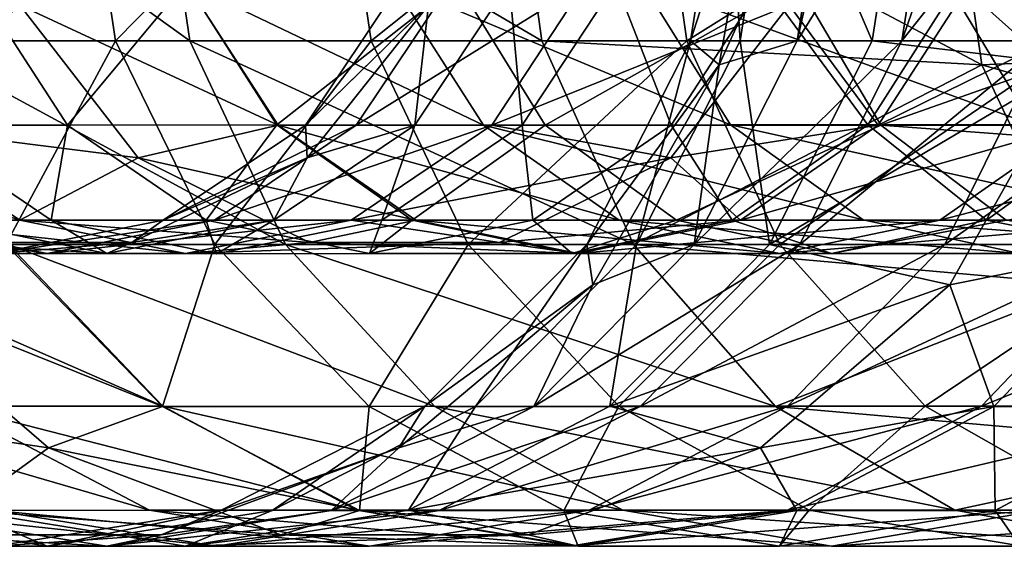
# Model space of a CAD drawing. Header units: millimetres. Extents: x -682 to 137, y -14 to 967.
# Tile 2 of 256: x -674.72 to -664.61, y -7.5 to -2.1. Entities that reach past the tile are written whole.
import ezdxf

# ---------------------------------------------------------------- set-up
doc = ezdxf.new("R2010")
doc.units = ezdxf.units.MM
doc.header["$LTSCALE"] = 65.185185
for name, color, linetype in [('4502', 7, 'CONTINUOUS'), ('4506', 7, 'CONTINUOUS'), ('4507', 7, 'CONTINUOUS'), ('4510', 7, 'CONTINUOUS'), ('4511', 7, 'CONTINUOUS'), ('4514', 7, 'CONTINUOUS'), ('4515', 7, 'CONTINUOUS')]:
    doc.layers.add(name, color=color, linetype=linetype)

msp = doc.modelspace()

# ---------------------------------------------------------------- linework, layer by layer
at = {"layer": '4502', "color": 7, "linetype": 'CONTINUOUS', "true_color": 0x191919}
for points in [[(-665.214, 0, -172.777), (-659.477, 0, -180.031), (-659.203, -2.319, -179.787), (-665.214, 0, -172.777)], [(-665.214, 0, -172.777), (-659.203, -2.319, -179.787), (-664.843, -2.565, -172.518), (-665.214, 0, -172.777)], [(-659.203, -2.319, -179.787), (-658.407, -4.41, -179.079), (-664.843, -2.565, -172.518), (-659.203, -2.319, -179.787)], [(-664.843, -2.565, -172.518), (-658.407, -4.41, -179.079), (-663.775, -4.821, -171.773), (-664.843, -2.565, -172.518)]]:
    msp.add_3dface(points, dxfattribs=at)
at = {"layer": '4506', "color": 7, "linetype": 'CONTINUOUS', "true_color": 0x191919}
for points in [[(-676.196, 0, -149.94), (-673.312, 0, -157.859), (-672.973, -2.318, -157.718), (-676.196, 0, -149.94)], [(-676.196, 0, -149.94), (-672.973, -2.318, -157.718), (-675.846, -2.318, -149.829), (-676.196, 0, -149.94)], [(-673.312, 0, -157.859), (-669.681, 0, -165.509), (-669.358, -2.318, -165.335), (-673.312, 0, -157.859)], [(-673.312, 0, -157.859), (-669.358, -2.318, -165.335), (-672.973, -2.318, -157.718), (-673.312, 0, -157.859)], [(-665.214, 0, -172.777), (-664.843, -2.565, -172.518), (-669.681, 0, -165.509), (-665.214, 0, -172.777)], [(-669.681, 0, -165.509), (-664.843, -2.565, -172.518), (-669.358, -2.318, -165.335), (-669.681, 0, -165.509)], [(-666.373, 0, -123.798), (-667.087, 0, -116.451), (-667.538, -2.565, -116.485), (-666.373, 0, -123.798)], [(-666.738, -2.319, -123.841), (-666.373, 0, -123.798), (-667.538, -2.565, -116.485), (-666.738, -2.319, -123.841)], [(-665.304, 0, -131.16), (-666.216, 0, -125.065), (-666.738, -2.319, -123.841), (-665.304, 0, -131.16)], [(-665.666, -2.319, -131.223), (-665.304, 0, -131.16), (-666.738, -2.319, -123.841), (-665.666, -2.319, -131.223)], [(-666.216, 0, -125.065), (-666.373, 0, -123.798), (-666.738, -2.319, -123.841), (-666.216, 0, -125.065)], [(-663.83, 0, -138.395), (-664.855, 0, -133.618), (-665.666, -2.319, -131.223), (-663.83, 0, -138.395)], [(-664.187, -2.318, -138.48), (-663.83, 0, -138.395), (-665.666, -2.319, -131.223), (-664.187, -2.318, -138.48)], [(-664.855, 0, -133.618), (-665.304, 0, -131.16), (-665.666, -2.319, -131.223), (-664.855, 0, -133.618)], [(-672.973, -2.318, -157.718), (-671.99, -4.41, -157.308), (-675.846, -2.318, -149.829), (-672.973, -2.318, -157.718)], [(-675.846, -2.318, -149.829), (-671.99, -4.41, -157.308), (-674.831, -4.408, -149.507), (-675.846, -2.318, -149.829)], [(-669.358, -2.318, -165.335), (-668.42, -4.41, -164.829), (-672.973, -2.318, -157.718), (-669.358, -2.318, -165.335)], [(-672.973, -2.318, -157.718), (-668.42, -4.41, -164.829), (-671.99, -4.41, -157.308), (-672.973, -2.318, -157.718)], [(-669.358, -2.318, -165.335), (-664.843, -2.565, -172.518), (-668.42, -4.41, -164.829), (-669.358, -2.318, -165.335)], [(-666.716, -4.411, -131.404), (-665.666, -2.319, -131.223), (-667.796, -4.41, -123.967), (-666.716, -4.411, -131.404)], [(-667.796, -4.41, -123.967), (-665.666, -2.319, -131.223), (-666.738, -2.319, -123.841), (-667.796, -4.41, -123.967)], [(-667.796, -4.41, -123.967), (-666.738, -2.319, -123.841), (-667.538, -2.565, -116.485), (-667.796, -4.41, -123.967)], [(-665.224, -4.41, -138.726), (-664.187, -2.318, -138.48), (-666.716, -4.411, -131.404), (-665.224, -4.41, -138.726)], [(-666.716, -4.411, -131.404), (-664.187, -2.318, -138.48), (-665.666, -2.319, -131.223), (-666.716, -4.411, -131.404)], [(-663.264, -4.408, -145.835), (-662.249, -2.318, -145.513), (-665.224, -4.41, -138.726), (-663.264, -4.408, -145.835)], [(-665.224, -4.41, -138.726), (-662.249, -2.318, -145.513), (-664.187, -2.318, -138.48), (-665.224, -4.41, -138.726)], [(-668.837, -4.821, -116.584), (-667.796, -4.41, -123.967), (-667.538, -2.565, -116.485), (-668.837, -4.821, -116.584)], [(-664.843, -2.565, -172.518), (-663.775, -4.821, -171.773), (-668.42, -4.41, -164.829), (-664.843, -2.565, -172.518)], [(-674.831, -4.408, -149.507), (-673.249, -6.068, -149.005), (-677.033, -4.41, -141.528), (-674.831, -4.408, -149.507)], [(-677.033, -4.41, -141.528), (-673.249, -6.068, -149.005), (-675.418, -6.069, -141.145), (-677.033, -4.41, -141.528)], [(-671.99, -4.41, -157.308), (-670.458, -6.07, -156.67), (-674.831, -4.408, -149.507), (-671.99, -4.41, -157.308)], [(-674.831, -4.408, -149.507), (-670.458, -6.07, -156.67), (-673.249, -6.068, -149.005), (-674.831, -4.408, -149.507)], [(-668.42, -4.41, -164.829), (-666.96, -6.07, -164.04), (-671.99, -4.41, -157.308), (-668.42, -4.41, -164.829)], [(-671.99, -4.41, -157.308), (-666.96, -6.07, -164.04), (-670.458, -6.07, -156.67), (-671.99, -4.41, -157.308)], [(-669.443, -6.07, -124.164), (-666.716, -4.411, -131.404), (-667.796, -4.41, -123.967), (-669.443, -6.07, -124.164)], [(-669.443, -6.07, -124.164), (-667.796, -4.41, -123.967), (-668.837, -4.821, -116.584), (-669.443, -6.07, -124.164)], [(-668.351, -6.072, -131.685), (-666.716, -4.411, -131.404), (-669.443, -6.07, -124.164), (-668.351, -6.072, -131.685)], [(-668.42, -4.41, -164.829), (-663.775, -4.821, -171.773), (-666.96, -6.07, -164.04), (-668.42, -4.41, -164.829)], [(-666.838, -6.069, -139.109), (-665.224, -4.41, -138.726), (-668.351, -6.072, -131.685), (-666.838, -6.069, -139.109)], [(-668.351, -6.072, -131.685), (-665.224, -4.41, -138.726), (-666.716, -4.411, -131.404), (-668.351, -6.072, -131.685)], [(-664.846, -6.068, -146.337), (-663.264, -4.408, -145.835), (-666.838, -6.069, -139.109), (-664.846, -6.068, -146.337)], [(-666.838, -6.069, -139.109), (-663.264, -4.408, -145.835), (-665.224, -4.41, -138.726), (-666.838, -6.069, -139.109)], [(-664.846, -6.068, -146.337), (-660.785, -4.41, -152.641), (-663.264, -4.408, -145.835), (-664.846, -6.068, -146.337)], [(-662.317, -6.07, -153.279), (-660.785, -4.41, -152.641), (-664.846, -6.068, -146.337), (-662.317, -6.07, -153.279)], [(-670.826, -6.495, -116.735), (-669.443, -6.07, -124.164), (-668.837, -4.821, -116.584), (-670.826, -6.495, -116.735)], [(-663.775, -4.821, -171.773), (-662.139, -6.495, -170.631), (-666.96, -6.07, -164.04), (-663.775, -4.821, -171.773)], [(-675.418, -6.069, -141.145), (-673.384, -7.135, -140.662), (-677.043, -6.072, -133.183), (-675.418, -6.069, -141.145)], [(-677.043, -6.072, -133.183), (-673.384, -7.135, -140.662), (-674.982, -7.138, -132.828), (-677.043, -6.072, -133.183)], [(-673.249, -6.068, -149.005), (-671.257, -7.133, -148.372), (-675.418, -6.069, -141.145), (-673.249, -6.068, -149.005)], [(-675.418, -6.069, -141.145), (-671.257, -7.133, -148.372), (-673.384, -7.135, -140.662), (-675.418, -6.069, -141.145)], [(-670.458, -6.07, -156.67), (-668.527, -7.135, -155.866), (-673.249, -6.068, -149.005), (-670.458, -6.07, -156.67)], [(-673.249, -6.068, -149.005), (-668.527, -7.135, -155.866), (-671.257, -7.133, -148.372), (-673.249, -6.068, -149.005)], [(-671.52, -7.136, -124.411), (-668.351, -6.072, -131.685), (-669.443, -6.07, -124.164), (-671.52, -7.136, -124.411)], [(-671.52, -7.136, -124.411), (-669.443, -6.07, -124.164), (-670.826, -6.495, -116.735), (-671.52, -7.136, -124.411)], [(-670.413, -7.138, -132.041), (-668.351, -6.072, -131.685), (-671.52, -7.136, -124.411), (-670.413, -7.138, -132.041)], [(-666.96, -6.07, -164.04), (-665.12, -7.135, -163.047), (-670.458, -6.07, -156.67), (-666.96, -6.07, -164.04)], [(-670.458, -6.07, -156.67), (-665.12, -7.135, -163.047), (-668.527, -7.135, -155.866), (-670.458, -6.07, -156.67)], [(-668.873, -7.135, -139.592), (-666.838, -6.069, -139.109), (-670.413, -7.138, -132.041), (-668.873, -7.135, -139.592)], [(-670.413, -7.138, -132.041), (-666.838, -6.069, -139.109), (-668.351, -6.072, -131.685), (-670.413, -7.138, -132.041)], [(-666.839, -7.133, -146.97), (-664.846, -6.068, -146.337), (-668.873, -7.135, -139.592), (-666.839, -7.133, -146.97)], [(-668.873, -7.135, -139.592), (-664.846, -6.068, -146.337), (-666.838, -6.069, -139.109), (-668.873, -7.135, -139.592)], [(-666.96, -6.07, -164.04), (-662.139, -6.495, -170.631), (-665.12, -7.135, -163.047), (-666.96, -6.07, -164.04)], [(-666.839, -7.133, -146.97), (-662.317, -6.07, -153.279), (-664.846, -6.068, -146.337), (-666.839, -7.133, -146.97)], [(-664.248, -7.135, -154.083), (-662.317, -6.07, -153.279), (-666.839, -7.133, -146.97), (-664.248, -7.135, -154.083)], [(-673.267, -7.386, -116.921), (-671.52, -7.136, -124.411), (-670.826, -6.495, -116.735), (-673.267, -7.386, -116.921)], [(-662.139, -6.495, -170.631), (-660.132, -7.386, -169.23), (-665.12, -7.135, -163.047), (-662.139, -6.495, -170.631)], [(-674.982, -7.138, -132.828), (-672.697, -7.505, -132.434), (-676.123, -7.136, -124.96), (-674.982, -7.138, -132.828)], [(-676.123, -7.136, -124.96), (-672.697, -7.505, -132.434), (-673.822, -7.503, -124.686), (-676.123, -7.136, -124.96)], [(-676.123, -7.136, -124.96), (-673.822, -7.503, -124.686), (-675.864, -7.386, -117.118), (-676.123, -7.136, -124.96)], [(-673.384, -7.135, -140.662), (-671.128, -7.502, -140.127), (-674.982, -7.138, -132.828), (-673.384, -7.135, -140.662)], [(-674.982, -7.138, -132.828), (-671.128, -7.502, -140.127), (-672.697, -7.505, -132.434), (-674.982, -7.138, -132.828)], [(-673.822, -7.503, -124.686), (-670.413, -7.138, -132.041), (-671.52, -7.136, -124.411), (-673.822, -7.503, -124.686)], [(-673.822, -7.503, -124.686), (-671.52, -7.136, -124.411), (-673.267, -7.386, -116.921), (-673.822, -7.503, -124.686)], [(-672.697, -7.505, -132.434), (-670.413, -7.138, -132.041), (-673.822, -7.503, -124.686), (-672.697, -7.505, -132.434)], [(-671.257, -7.133, -148.372), (-669.048, -7.5, -147.671), (-673.384, -7.135, -140.662), (-671.257, -7.133, -148.372)], [(-673.384, -7.135, -140.662), (-669.048, -7.5, -147.671), (-671.128, -7.502, -140.127), (-673.384, -7.135, -140.662)], [(-671.128, -7.502, -140.127), (-668.873, -7.135, -139.592), (-672.697, -7.505, -132.434), (-671.128, -7.502, -140.127)], [(-672.697, -7.505, -132.434), (-668.873, -7.135, -139.592), (-670.413, -7.138, -132.041), (-672.697, -7.505, -132.434)], [(-668.527, -7.135, -155.866), (-666.387, -7.503, -154.975), (-671.257, -7.133, -148.372), (-668.527, -7.135, -155.866)], [(-671.257, -7.133, -148.372), (-666.387, -7.503, -154.975), (-669.048, -7.5, -147.671), (-671.257, -7.133, -148.372)], [(-669.048, -7.5, -147.671), (-666.839, -7.133, -146.97), (-671.128, -7.502, -140.127), (-669.048, -7.5, -147.671)], [(-671.128, -7.502, -140.127), (-666.839, -7.133, -146.97), (-668.873, -7.135, -139.592), (-671.128, -7.502, -140.127)], [(-669.048, -7.5, -147.671), (-664.248, -7.135, -154.083), (-666.839, -7.133, -146.97), (-669.048, -7.5, -147.671)], [(-666.387, -7.503, -154.975), (-664.248, -7.135, -154.083), (-669.048, -7.5, -147.671), (-666.387, -7.503, -154.975)], [(-665.12, -7.135, -163.047), (-663.081, -7.502, -161.945), (-668.527, -7.135, -155.866), (-665.12, -7.135, -163.047)], [(-668.527, -7.135, -155.866), (-663.081, -7.502, -161.945), (-666.387, -7.503, -154.975), (-668.527, -7.135, -155.866)], [(-663.081, -7.502, -161.945), (-661.041, -7.135, -160.844), (-666.387, -7.503, -154.975), (-663.081, -7.502, -161.945)], [(-666.387, -7.503, -154.975), (-661.041, -7.135, -160.844), (-664.248, -7.135, -154.083), (-666.387, -7.503, -154.975)], [(-665.12, -7.135, -163.047), (-660.132, -7.386, -169.23), (-663.081, -7.502, -161.945), (-665.12, -7.135, -163.047)], [(-675.864, -7.386, -117.118), (-673.822, -7.503, -124.686), (-673.267, -7.386, -116.921), (-675.864, -7.386, -117.118)]]:
    msp.add_3dface(points, dxfattribs=at)
at = {"layer": '4507', "color": 7, "linetype": 'CONTINUOUS', "true_color": 0x191919}
for points in [[(-674.225, -3.183, -140.862), (-675.174, -1.723, -141.087), (-675.834, -3.184, -132.975), (-674.225, -3.183, -140.862)], [(-674.225, -3.183, -140.862), (-673.01, -1.722, -148.929), (-675.174, -1.723, -141.087), (-674.225, -3.183, -140.862)], [(-672.08, -3.182, -148.634), (-673.01, -1.722, -148.929), (-674.225, -3.183, -140.862), (-672.08, -3.182, -148.634)], [(-672.08, -3.182, -148.634), (-670.226, -1.723, -156.574), (-673.01, -1.722, -148.929), (-672.08, -3.182, -148.634)], [(-669.325, -3.183, -156.198), (-670.226, -1.723, -156.574), (-672.08, -3.182, -148.634), (-669.325, -3.183, -156.198)], [(-669.693, -1.723, -124.193), (-669.56, -3.184, -131.894), (-670.661, -3.183, -124.309), (-669.693, -1.723, -124.193)], [(-669.693, -1.723, -124.193), (-670.661, -3.183, -124.309), (-670.523, -1.952, -116.712), (-669.693, -1.723, -124.193)], [(-669.325, -3.183, -156.198), (-666.739, -1.723, -163.921), (-670.226, -1.723, -156.574), (-669.325, -3.183, -156.198)], [(-668.599, -1.723, -131.728), (-669.56, -3.184, -131.894), (-669.693, -1.723, -124.193), (-668.599, -1.723, -131.728)], [(-668.599, -1.723, -131.728), (-668.032, -3.183, -139.392), (-669.56, -3.184, -131.894), (-668.599, -1.723, -131.728)], [(-665.881, -3.183, -163.457), (-666.739, -1.723, -163.921), (-669.325, -3.183, -156.198), (-665.881, -3.183, -163.457)], [(-667.083, -1.723, -139.167), (-668.032, -3.183, -139.392), (-668.599, -1.723, -131.728), (-667.083, -1.723, -139.167)], [(-667.083, -1.723, -139.167), (-666.015, -3.182, -146.708), (-668.032, -3.183, -139.392), (-667.083, -1.723, -139.167)], [(-665.085, -1.722, -146.413), (-666.015, -3.182, -146.708), (-667.083, -1.723, -139.167), (-665.085, -1.722, -146.413)], [(-665.881, -3.183, -163.457), (-662.389, -1.952, -170.805), (-666.739, -1.723, -163.921), (-665.881, -3.183, -163.457)], [(-665.085, -1.722, -146.413), (-663.45, -3.183, -153.751), (-666.015, -3.182, -146.708), (-665.085, -1.722, -146.413)], [(-662.549, -1.723, -153.376), (-663.45, -3.183, -153.751), (-665.085, -1.722, -146.413), (-662.549, -1.723, -153.376)], [(-670.523, -1.952, -116.712), (-670.661, -3.183, -124.309), (-671.768, -3.518, -116.807), (-670.523, -1.952, -116.712)], [(-661.365, -3.518, -170.09), (-662.389, -1.952, -170.805), (-665.881, -3.183, -163.457), (-661.365, -3.518, -170.09)], [(-674.395, -4.16, -132.727), (-674.225, -3.183, -140.862), (-675.834, -3.184, -132.975), (-674.395, -4.16, -132.727)], [(-674.395, -4.16, -132.727), (-675.834, -3.184, -132.975), (-675.532, -4.159, -124.89), (-674.395, -4.16, -132.727)], [(-672.804, -4.159, -140.524), (-674.225, -3.183, -140.862), (-674.395, -4.16, -132.727), (-672.804, -4.159, -140.524)], [(-672.804, -4.159, -140.524), (-672.08, -3.182, -148.634), (-674.225, -3.183, -140.862), (-672.804, -4.159, -140.524)], [(-670.689, -4.158, -148.192), (-672.08, -3.182, -148.634), (-672.804, -4.159, -140.524), (-670.689, -4.158, -148.192)], [(-670.661, -3.183, -124.309), (-671, -4.16, -132.142), (-672.111, -4.159, -124.482), (-670.661, -3.183, -124.309)], [(-670.661, -3.183, -124.309), (-672.111, -4.159, -124.482), (-671.768, -3.518, -116.807), (-670.661, -3.183, -124.309)], [(-670.689, -4.158, -148.192), (-669.325, -3.183, -156.198), (-672.08, -3.182, -148.634), (-670.689, -4.158, -148.192)], [(-669.56, -3.184, -131.894), (-671, -4.16, -132.142), (-670.661, -3.183, -124.309), (-669.56, -3.184, -131.894)], [(-669.56, -3.184, -131.894), (-669.453, -4.159, -139.729), (-671, -4.16, -132.142), (-669.56, -3.184, -131.894)], [(-667.977, -4.159, -155.637), (-669.325, -3.183, -156.198), (-670.689, -4.158, -148.192), (-667.977, -4.159, -155.637)], [(-668.032, -3.183, -139.392), (-669.453, -4.159, -139.729), (-669.56, -3.184, -131.894), (-668.032, -3.183, -139.392)], [(-668.032, -3.183, -139.392), (-667.406, -4.158, -147.15), (-669.453, -4.159, -139.729), (-668.032, -3.183, -139.392)], [(-667.977, -4.159, -155.637), (-665.881, -3.183, -163.457), (-669.325, -3.183, -156.198), (-667.977, -4.159, -155.637)], [(-666.015, -3.182, -146.708), (-667.406, -4.158, -147.15), (-668.032, -3.183, -139.392), (-666.015, -3.182, -146.708)], [(-664.596, -4.159, -162.764), (-665.881, -3.183, -163.457), (-667.977, -4.159, -155.637), (-664.596, -4.159, -162.764)], [(-666.015, -3.182, -146.708), (-664.798, -4.159, -154.312), (-667.406, -4.158, -147.15), (-666.015, -3.182, -146.708)], [(-663.45, -3.183, -153.751), (-664.798, -4.159, -154.312), (-666.015, -3.182, -146.708), (-663.45, -3.183, -153.751)], [(-664.596, -4.159, -162.764), (-661.365, -3.518, -170.09), (-665.881, -3.183, -163.457), (-664.596, -4.159, -162.764)], [(-663.45, -3.183, -153.751), (-661.565, -4.159, -161.127), (-664.798, -4.159, -154.312), (-663.45, -3.183, -153.751)], [(-671.768, -3.518, -116.807), (-672.111, -4.159, -124.482), (-673.567, -4.387, -116.944), (-671.768, -3.518, -116.807)], [(-673.822, -4.502, -124.686), (-675.532, -4.159, -124.89), (-675.564, -4.387, -117.095), (-673.822, -4.502, -124.686)], [(-673.822, -4.502, -124.686), (-674.395, -4.16, -132.727), (-675.532, -4.159, -124.89), (-673.822, -4.502, -124.686)], [(-672.697, -4.503, -132.434), (-672.804, -4.159, -140.524), (-674.395, -4.16, -132.727), (-672.697, -4.503, -132.434)], [(-672.697, -4.503, -132.434), (-674.395, -4.16, -132.727), (-673.822, -4.502, -124.686), (-672.697, -4.503, -132.434)], [(-672.111, -4.159, -124.482), (-672.697, -4.503, -132.434), (-673.822, -4.502, -124.686), (-672.111, -4.159, -124.482)], [(-672.111, -4.159, -124.482), (-673.822, -4.502, -124.686), (-673.567, -4.387, -116.944), (-672.111, -4.159, -124.482)], [(-671.128, -4.501, -140.127), (-670.689, -4.158, -148.192), (-672.804, -4.159, -140.524), (-671.128, -4.501, -140.127)], [(-671.128, -4.501, -140.127), (-672.804, -4.159, -140.524), (-672.697, -4.503, -132.434), (-671.128, -4.501, -140.127)], [(-671, -4.16, -132.142), (-672.697, -4.503, -132.434), (-672.111, -4.159, -124.482), (-671, -4.16, -132.142)], [(-671, -4.16, -132.142), (-671.128, -4.501, -140.127), (-672.697, -4.503, -132.434), (-671, -4.16, -132.142)], [(-669.048, -4.5, -147.671), (-670.689, -4.158, -148.192), (-671.128, -4.501, -140.127), (-669.048, -4.5, -147.671)], [(-669.453, -4.159, -139.729), (-669.048, -4.5, -147.671), (-671.128, -4.501, -140.127), (-669.453, -4.159, -139.729)], [(-669.453, -4.159, -139.729), (-671.128, -4.501, -140.127), (-671, -4.16, -132.142), (-669.453, -4.159, -139.729)], [(-669.048, -4.5, -147.671), (-667.977, -4.159, -155.637), (-670.689, -4.158, -148.192), (-669.048, -4.5, -147.671)], [(-667.406, -4.158, -147.15), (-669.048, -4.5, -147.671), (-669.453, -4.159, -139.729), (-667.406, -4.158, -147.15)], [(-667.406, -4.158, -147.15), (-666.387, -4.502, -154.975), (-669.048, -4.5, -147.671), (-667.406, -4.158, -147.15)], [(-666.387, -4.502, -154.975), (-667.977, -4.159, -155.637), (-669.048, -4.5, -147.671), (-666.387, -4.502, -154.975)], [(-666.387, -4.502, -154.975), (-664.596, -4.159, -162.764), (-667.977, -4.159, -155.637), (-666.387, -4.502, -154.975)], [(-664.798, -4.159, -154.312), (-666.387, -4.502, -154.975), (-667.406, -4.158, -147.15), (-664.798, -4.159, -154.312)], [(-663.081, -4.501, -161.945), (-664.596, -4.159, -162.764), (-666.387, -4.502, -154.975), (-663.081, -4.501, -161.945)], [(-664.798, -4.159, -154.312), (-663.081, -4.501, -161.945), (-666.387, -4.502, -154.975), (-664.798, -4.159, -154.312)], [(-661.565, -4.159, -161.127), (-663.081, -4.501, -161.945), (-664.798, -4.159, -154.312), (-661.565, -4.159, -161.127)], [(-673.567, -4.387, -116.944), (-673.822, -4.502, -124.686), (-675.564, -4.387, -117.095), (-673.567, -4.387, -116.944)]]:
    msp.add_3dface(points, dxfattribs=at)
at = {"layer": '4510', "color": 7, "linetype": 'CONTINUOUS', "true_color": 0x191919}
for points in [[(-667.538, -2.565, -116.485), (-667.087, 0, -116.451), (-667.834, -2.318, -105.37), (-667.538, -2.565, -116.485)], [(-667.087, 0, -116.451), (-667.467, 0, -105.372), (-667.834, -2.318, -105.37), (-667.087, 0, -116.451)], [(-667.834, -2.318, -105.37), (-667.467, 0, -105.372), (-667.325, -2.319, -94.187), (-667.834, -2.318, -105.37)], [(-667.467, 0, -105.372), (-666.96, 0, -94.218), (-667.325, -2.319, -94.187), (-667.467, 0, -105.372)], [(-667.325, -2.319, -94.187), (-666.96, 0, -94.218), (-665.971, -2.318, -83.044), (-667.325, -2.319, -94.187)], [(-666.96, 0, -94.218), (-665.608, 0, -83.102), (-665.971, -2.318, -83.044), (-666.96, 0, -94.218)], [(-665.971, -2.318, -83.044), (-665.608, 0, -83.102), (-663.905, -2.565, -72.058), (-665.971, -2.318, -83.044)], [(-665.608, 0, -83.102), (-663.465, 0, -72.16), (-663.905, -2.565, -72.058), (-665.608, 0, -83.102)], [(-668.899, -4.41, -105.364), (-667.538, -2.565, -116.485), (-667.834, -2.318, -105.37), (-668.899, -4.41, -105.364)], [(-668.899, -4.41, -105.364), (-667.834, -2.318, -105.37), (-668.387, -4.41, -94.098), (-668.899, -4.41, -105.364)], [(-668.387, -4.41, -94.098), (-667.834, -2.318, -105.37), (-667.325, -2.319, -94.187), (-668.387, -4.41, -94.098)], [(-668.387, -4.41, -94.098), (-667.325, -2.319, -94.187), (-667.023, -4.409, -82.877), (-668.387, -4.41, -94.098)], [(-667.023, -4.409, -82.877), (-667.325, -2.319, -94.187), (-665.971, -2.318, -83.044), (-667.023, -4.409, -82.877)], [(-667.023, -4.409, -82.877), (-665.971, -2.318, -83.044), (-663.905, -2.565, -72.058), (-667.023, -4.409, -82.877)], [(-668.837, -4.821, -116.584), (-667.538, -2.565, -116.485), (-668.899, -4.41, -105.364), (-668.837, -4.821, -116.584)], [(-665.174, -4.821, -71.762), (-667.023, -4.409, -82.877), (-663.905, -2.565, -72.058), (-665.174, -4.821, -71.762)], [(-670.559, -6.069, -105.353), (-668.837, -4.821, -116.584), (-668.899, -4.41, -105.364), (-670.559, -6.069, -105.353)], [(-670.559, -6.069, -105.353), (-668.899, -4.41, -105.364), (-670.041, -6.07, -93.96), (-670.559, -6.069, -105.353)], [(-670.041, -6.07, -93.96), (-668.899, -4.41, -105.364), (-668.387, -4.41, -94.098), (-670.041, -6.07, -93.96)], [(-670.041, -6.07, -93.96), (-668.387, -4.41, -94.098), (-668.662, -6.069, -82.616), (-670.041, -6.07, -93.96)], [(-668.662, -6.069, -82.616), (-668.387, -4.41, -94.098), (-667.023, -4.409, -82.877), (-668.662, -6.069, -82.616)], [(-668.662, -6.069, -82.616), (-667.023, -4.409, -82.877), (-665.174, -4.821, -71.762), (-668.662, -6.069, -82.616)], [(-676.364, -4.821, -69.153), (-677.37, -6.069, -81.232), (-674.421, -6.495, -69.606), (-676.364, -4.821, -69.153)], [(-670.826, -6.495, -116.735), (-668.837, -4.821, -116.584), (-670.559, -6.069, -105.353), (-670.826, -6.495, -116.735)], [(-667.117, -6.495, -71.309), (-668.662, -6.069, -82.616), (-665.174, -4.821, -71.762), (-667.117, -6.495, -71.309)], [(-677.37, -6.069, -81.232), (-675.305, -7.135, -81.56), (-674.421, -6.495, -69.606), (-677.37, -6.069, -81.232)], [(-672.65, -7.135, -105.34), (-670.826, -6.495, -116.735), (-670.559, -6.069, -105.353), (-672.65, -7.135, -105.34)], [(-672.65, -7.135, -105.34), (-670.559, -6.069, -105.353), (-672.125, -7.136, -93.785), (-672.65, -7.135, -105.34)], [(-672.125, -7.136, -93.785), (-670.559, -6.069, -105.353), (-670.041, -6.07, -93.96), (-672.125, -7.136, -93.785)], [(-672.125, -7.136, -93.785), (-670.041, -6.07, -93.96), (-670.727, -7.135, -82.288), (-672.125, -7.136, -93.785)], [(-670.727, -7.135, -82.288), (-670.041, -6.07, -93.96), (-668.662, -6.069, -82.616), (-670.727, -7.135, -82.288)], [(-670.727, -7.135, -82.288), (-668.662, -6.069, -82.616), (-667.117, -6.495, -71.309), (-670.727, -7.135, -82.288)], [(-674.421, -6.495, -69.606), (-675.305, -7.135, -81.56), (-672.037, -7.386, -70.162), (-674.421, -6.495, -69.606)], [(-673.267, -7.386, -116.921), (-670.826, -6.495, -116.735), (-672.65, -7.135, -105.34), (-673.267, -7.386, -116.921)], [(-669.501, -7.386, -70.753), (-670.727, -7.135, -82.288), (-667.117, -6.495, -71.309), (-669.501, -7.386, -70.753)], [(-676.745, -7.136, -93.397), (-674.435, -7.503, -93.591), (-675.305, -7.135, -81.56), (-676.745, -7.136, -93.397)], [(-676.745, -7.136, -93.397), (-674.968, -7.502, -105.326), (-674.435, -7.503, -93.591), (-676.745, -7.136, -93.397)], [(-675.305, -7.135, -81.56), (-674.435, -7.503, -93.591), (-673.016, -7.502, -81.924), (-675.305, -7.135, -81.56)], [(-675.305, -7.135, -81.56), (-673.016, -7.502, -81.924), (-672.037, -7.386, -70.162), (-675.305, -7.135, -81.56)], [(-674.968, -7.502, -105.326), (-673.267, -7.386, -116.921), (-672.65, -7.135, -105.34), (-674.968, -7.502, -105.326)], [(-674.968, -7.502, -105.326), (-672.65, -7.135, -105.34), (-674.435, -7.503, -93.591), (-674.968, -7.502, -105.326)], [(-674.435, -7.503, -93.591), (-672.65, -7.135, -105.34), (-672.125, -7.136, -93.785), (-674.435, -7.503, -93.591)], [(-674.435, -7.503, -93.591), (-672.125, -7.136, -93.785), (-673.016, -7.502, -81.924), (-674.435, -7.503, -93.591)], [(-673.016, -7.502, -81.924), (-672.125, -7.136, -93.785), (-670.727, -7.135, -82.288), (-673.016, -7.502, -81.924)], [(-673.016, -7.502, -81.924), (-670.727, -7.135, -82.288), (-669.501, -7.386, -70.753), (-673.016, -7.502, -81.924)], [(-675.864, -7.386, -117.118), (-673.267, -7.386, -116.921), (-674.968, -7.502, -105.326), (-675.864, -7.386, -117.118)], [(-672.037, -7.386, -70.162), (-673.016, -7.502, -81.924), (-669.501, -7.386, -70.753), (-672.037, -7.386, -70.162)]]:
    msp.add_3dface(points, dxfattribs=at)
at = {"layer": '4511', "color": 7, "linetype": 'CONTINUOUS', "true_color": 0x191919}
for points in [[(-670.81, -1.723, -105.352), (-670.523, -1.952, -116.712), (-671.785, -3.183, -105.346), (-670.81, -1.723, -105.352)], [(-670.81, -1.723, -105.352), (-671.785, -3.183, -105.346), (-670.291, -1.723, -93.939), (-670.81, -1.723, -105.352)], [(-670.291, -1.723, -93.939), (-671.785, -3.183, -105.346), (-671.263, -3.183, -93.857), (-670.291, -1.723, -93.939)], [(-670.291, -1.723, -93.939), (-671.263, -3.183, -93.857), (-668.91, -1.722, -82.577), (-670.291, -1.723, -93.939)], [(-668.91, -1.722, -82.577), (-671.263, -3.183, -93.857), (-669.873, -3.183, -82.424), (-668.91, -1.722, -82.577)], [(-668.91, -1.722, -82.577), (-669.873, -3.183, -82.424), (-666.82, -1.952, -71.378), (-668.91, -1.722, -82.577)], [(-673.501, -3.518, -69.82), (-676.159, -3.183, -81.424), (-674.717, -1.952, -69.537), (-673.501, -3.518, -69.82)], [(-670.523, -1.952, -116.712), (-671.768, -3.518, -116.807), (-671.785, -3.183, -105.346), (-670.523, -1.952, -116.712)], [(-666.82, -1.952, -71.378), (-669.873, -3.183, -82.424), (-668.037, -3.518, -71.095), (-666.82, -1.952, -71.378)], [(-676.151, -4.159, -93.447), (-677.607, -3.183, -93.325), (-674.717, -4.158, -81.654), (-676.151, -4.159, -93.447)], [(-674.717, -4.158, -81.654), (-677.607, -3.183, -93.325), (-676.159, -3.183, -81.424), (-674.717, -4.158, -81.654)], [(-674.717, -4.158, -81.654), (-676.159, -3.183, -81.424), (-673.501, -3.518, -69.82), (-674.717, -4.158, -81.654)], [(-671.785, -3.183, -105.346), (-671.768, -3.518, -116.807), (-673.245, -4.159, -105.337), (-671.785, -3.183, -105.346)], [(-671.785, -3.183, -105.346), (-673.245, -4.159, -105.337), (-671.263, -3.183, -93.857), (-671.785, -3.183, -105.346)], [(-671.263, -3.183, -93.857), (-673.245, -4.159, -105.337), (-672.719, -4.159, -93.735), (-671.263, -3.183, -93.857)], [(-671.263, -3.183, -93.857), (-672.719, -4.159, -93.735), (-669.873, -3.183, -82.424), (-671.263, -3.183, -93.857)], [(-669.873, -3.183, -82.424), (-672.719, -4.159, -93.735), (-671.315, -4.158, -82.194), (-669.873, -3.183, -82.424)], [(-669.873, -3.183, -82.424), (-671.315, -4.158, -82.194), (-668.037, -3.518, -71.095), (-669.873, -3.183, -82.424)], [(-671.744, -4.387, -70.23), (-674.717, -4.158, -81.654), (-673.501, -3.518, -69.82), (-671.744, -4.387, -70.23)], [(-671.768, -3.518, -116.807), (-673.567, -4.387, -116.944), (-673.245, -4.159, -105.337), (-671.768, -3.518, -116.807)], [(-668.037, -3.518, -71.095), (-671.315, -4.158, -82.194), (-669.794, -4.387, -70.685), (-668.037, -3.518, -71.095)], [(-674.968, -4.501, -105.326), (-676.69, -4.159, -105.316), (-674.435, -4.502, -93.591), (-674.968, -4.501, -105.326)], [(-674.435, -4.502, -93.591), (-676.69, -4.159, -105.316), (-676.151, -4.159, -93.447), (-674.435, -4.502, -93.591)], [(-673.016, -4.501, -81.924), (-676.151, -4.159, -93.447), (-674.717, -4.158, -81.654), (-673.016, -4.501, -81.924)], [(-674.435, -4.502, -93.591), (-676.151, -4.159, -93.447), (-673.016, -4.501, -81.924), (-674.435, -4.502, -93.591)], [(-673.245, -4.159, -105.337), (-673.567, -4.387, -116.944), (-674.968, -4.501, -105.326), (-673.245, -4.159, -105.337)], [(-673.245, -4.159, -105.337), (-674.968, -4.501, -105.326), (-672.719, -4.159, -93.735), (-673.245, -4.159, -105.337)], [(-672.719, -4.159, -93.735), (-674.968, -4.501, -105.326), (-674.435, -4.502, -93.591), (-672.719, -4.159, -93.735)], [(-673.016, -4.501, -81.924), (-674.717, -4.158, -81.654), (-671.744, -4.387, -70.23), (-673.016, -4.501, -81.924)], [(-672.719, -4.159, -93.735), (-674.435, -4.502, -93.591), (-671.315, -4.158, -82.194), (-672.719, -4.159, -93.735)], [(-671.315, -4.158, -82.194), (-674.435, -4.502, -93.591), (-673.016, -4.501, -81.924), (-671.315, -4.158, -82.194)], [(-671.315, -4.158, -82.194), (-673.016, -4.501, -81.924), (-669.794, -4.387, -70.685), (-671.315, -4.158, -82.194)], [(-673.567, -4.387, -116.944), (-675.564, -4.387, -117.095), (-674.968, -4.501, -105.326), (-673.567, -4.387, -116.944)], [(-669.794, -4.387, -70.685), (-673.016, -4.501, -81.924), (-671.744, -4.387, -70.23), (-669.794, -4.387, -70.685)]]:
    msp.add_3dface(points, dxfattribs=at)
at = {"layer": '4514', "color": 7, "linetype": 'CONTINUOUS', "true_color": 0x191919}
for points in [[(-674.084, 0, -53.704), (-676.244, 0, -61.302), (-675.889, -2.319, -61.394), (-674.084, 0, -53.704)], [(-674.084, 0, -53.704), (-675.889, -2.319, -61.394), (-673.733, -2.319, -53.813), (-674.084, 0, -53.704)], [(-671.453, 0, -46.097), (-674.084, 0, -53.704), (-673.733, -2.319, -53.813), (-671.453, 0, -46.097)], [(-671.453, 0, -46.097), (-673.733, -2.319, -53.813), (-671.11, -2.318, -46.229), (-671.453, 0, -46.097)], [(-668.203, 0, -38.615), (-671.453, 0, -46.097), (-671.11, -2.318, -46.229), (-668.203, 0, -38.615)], [(-668.203, 0, -38.615), (-671.11, -2.318, -46.229), (-667.873, -2.318, -38.776), (-668.203, 0, -38.615)], [(-664.167, 0, -31.398), (-668.203, 0, -38.615), (-667.873, -2.318, -38.776), (-664.167, 0, -31.398)], [(-664.167, 0, -31.398), (-667.873, -2.318, -38.776), (-663.858, -2.318, -31.595), (-664.167, 0, -31.398)], [(-675.889, -2.319, -61.394), (-674.858, -4.41, -61.664), (-673.733, -2.319, -53.813), (-675.889, -2.319, -61.394)], [(-673.733, -2.319, -53.813), (-674.858, -4.41, -61.664), (-672.716, -4.41, -54.129), (-673.733, -2.319, -53.813)], [(-673.733, -2.319, -53.813), (-672.716, -4.41, -54.129), (-671.11, -2.318, -46.229), (-673.733, -2.319, -53.813)], [(-671.11, -2.318, -46.229), (-672.716, -4.41, -54.129), (-670.116, -4.408, -46.612), (-671.11, -2.318, -46.229)], [(-671.11, -2.318, -46.229), (-670.116, -4.408, -46.612), (-667.873, -2.318, -38.776), (-671.11, -2.318, -46.229)], [(-667.873, -2.318, -38.776), (-670.116, -4.408, -46.612), (-666.917, -4.409, -39.245), (-667.873, -2.318, -38.776)], [(-667.873, -2.318, -38.776), (-666.917, -4.409, -39.245), (-663.858, -2.318, -31.595), (-667.873, -2.318, -38.776)], [(-663.858, -2.318, -31.595), (-666.917, -4.409, -39.245), (-662.959, -4.408, -32.168), (-663.858, -2.318, -31.595)], [(-665.174, -4.821, -71.762), (-663.905, -2.565, -72.058), (-663.114, -4.41, -64.732), (-665.174, -4.821, -71.762)], [(-674.858, -4.41, -61.664), (-676.364, -4.821, -69.153), (-673.252, -6.07, -62.083), (-674.858, -4.41, -61.664)], [(-674.858, -4.41, -61.664), (-673.252, -6.07, -62.083), (-672.716, -4.41, -54.129), (-674.858, -4.41, -61.664)], [(-672.716, -4.41, -54.129), (-673.252, -6.07, -62.083), (-671.131, -6.071, -54.621), (-672.716, -4.41, -54.129)], [(-672.716, -4.41, -54.129), (-671.131, -6.071, -54.621), (-670.116, -4.408, -46.612), (-672.716, -4.41, -54.129)], [(-670.116, -4.408, -46.612), (-671.131, -6.071, -54.621), (-668.568, -6.068, -47.208), (-670.116, -4.408, -46.612)], [(-670.116, -4.408, -46.612), (-668.568, -6.068, -47.208), (-666.917, -4.409, -39.245), (-670.116, -4.408, -46.612)], [(-666.917, -4.409, -39.245), (-668.568, -6.068, -47.208), (-665.427, -6.068, -39.975), (-666.917, -4.409, -39.245)], [(-666.917, -4.409, -39.245), (-665.427, -6.068, -39.975), (-662.959, -4.408, -32.168), (-666.917, -4.409, -39.245)], [(-662.959, -4.408, -32.168), (-665.427, -6.068, -39.975), (-661.561, -6.068, -33.061), (-662.959, -4.408, -32.168)], [(-664.72, -6.07, -64.312), (-665.174, -4.821, -71.762), (-663.114, -4.41, -64.732), (-664.72, -6.07, -64.312)], [(-664.72, -6.07, -64.312), (-663.114, -4.41, -64.732), (-662.709, -6.071, -57.238), (-664.72, -6.07, -64.312)], [(-676.364, -4.821, -69.153), (-674.421, -6.495, -69.606), (-673.252, -6.07, -62.083), (-676.364, -4.821, -69.153)], [(-667.117, -6.495, -71.309), (-665.174, -4.821, -71.762), (-664.72, -6.07, -64.312), (-667.117, -6.495, -71.309)], [(-673.252, -6.07, -62.083), (-674.421, -6.495, -69.606), (-671.229, -7.136, -62.612), (-673.252, -6.07, -62.083)], [(-673.252, -6.07, -62.083), (-671.229, -7.136, -62.612), (-671.131, -6.071, -54.621), (-673.252, -6.07, -62.083)], [(-671.131, -6.071, -54.621), (-671.229, -7.136, -62.612), (-669.134, -7.136, -55.242), (-671.131, -6.071, -54.621)], [(-671.131, -6.071, -54.621), (-669.134, -7.136, -55.242), (-668.568, -6.068, -47.208), (-671.131, -6.071, -54.621)], [(-668.568, -6.068, -47.208), (-669.134, -7.136, -55.242), (-666.617, -7.133, -47.959), (-668.568, -6.068, -47.208)], [(-668.568, -6.068, -47.208), (-666.617, -7.133, -47.959), (-665.427, -6.068, -39.975), (-668.568, -6.068, -47.208)], [(-666.743, -7.136, -63.784), (-667.117, -6.495, -71.309), (-664.72, -6.07, -64.312), (-666.743, -7.136, -63.784)], [(-666.743, -7.136, -63.784), (-664.72, -6.07, -64.312), (-664.706, -7.136, -56.618), (-666.743, -7.136, -63.784)], [(-665.427, -6.068, -39.975), (-666.617, -7.133, -47.959), (-663.549, -7.133, -40.896), (-665.427, -6.068, -39.975)], [(-665.427, -6.068, -39.975), (-663.549, -7.133, -40.896), (-661.561, -6.068, -33.061), (-665.427, -6.068, -39.975)], [(-664.706, -7.136, -56.618), (-664.72, -6.07, -64.312), (-662.709, -6.071, -57.238), (-664.706, -7.136, -56.618)], [(-664.706, -7.136, -56.618), (-662.709, -6.071, -57.238), (-662.291, -7.133, -49.625), (-664.706, -7.136, -56.618)], [(-674.421, -6.495, -69.606), (-672.037, -7.386, -70.162), (-671.229, -7.136, -62.612), (-674.421, -6.495, -69.606)], [(-669.501, -7.386, -70.753), (-667.117, -6.495, -71.309), (-666.743, -7.136, -63.784), (-669.501, -7.386, -70.753)], [(-671.229, -7.136, -62.612), (-672.037, -7.386, -70.162), (-668.986, -7.503, -63.198), (-671.229, -7.136, -62.612)], [(-671.229, -7.136, -62.612), (-668.986, -7.503, -63.198), (-669.134, -7.136, -55.242), (-671.229, -7.136, -62.612)], [(-668.986, -7.503, -63.198), (-669.501, -7.386, -70.753), (-666.743, -7.136, -63.784), (-668.986, -7.503, -63.198)], [(-669.134, -7.136, -55.242), (-666.92, -7.504, -55.93), (-666.617, -7.133, -47.959), (-669.134, -7.136, -55.242)], [(-669.134, -7.136, -55.242), (-668.986, -7.503, -63.198), (-666.92, -7.504, -55.93), (-669.134, -7.136, -55.242)], [(-668.986, -7.503, -63.198), (-666.743, -7.136, -63.784), (-666.92, -7.504, -55.93), (-668.986, -7.503, -63.198)], [(-666.617, -7.133, -47.959), (-666.92, -7.504, -55.93), (-664.454, -7.5, -48.792), (-666.617, -7.133, -47.959)], [(-666.92, -7.504, -55.93), (-666.743, -7.136, -63.784), (-664.706, -7.136, -56.618), (-666.92, -7.504, -55.93)], [(-666.92, -7.504, -55.93), (-664.706, -7.136, -56.618), (-664.454, -7.5, -48.792), (-666.92, -7.504, -55.93)], [(-666.617, -7.133, -47.959), (-664.454, -7.5, -48.792), (-663.549, -7.133, -40.896), (-666.617, -7.133, -47.959)], [(-664.454, -7.5, -48.792), (-664.706, -7.136, -56.618), (-662.291, -7.133, -49.625), (-664.454, -7.5, -48.792)], [(-672.037, -7.386, -70.162), (-669.501, -7.386, -70.753), (-668.986, -7.503, -63.198), (-672.037, -7.386, -70.162)]]:
    msp.add_3dface(points, dxfattribs=at)
at = {"layer": '4515', "color": 7, "linetype": 'CONTINUOUS', "true_color": 0x191919}
for points in [[(-672.065, -3.183, -62.393), (-674.717, -1.952, -69.537), (-673.009, -1.723, -62.147), (-672.065, -3.183, -62.393)], [(-672.065, -3.183, -62.393), (-673.009, -1.723, -62.147), (-669.959, -3.183, -54.985), (-672.065, -3.183, -62.393)], [(-669.959, -3.183, -54.985), (-673.009, -1.723, -62.147), (-670.891, -1.723, -54.696), (-669.959, -3.183, -54.985)], [(-667.423, -3.182, -47.649), (-670.891, -1.723, -54.696), (-668.334, -1.722, -47.298), (-667.423, -3.182, -47.649)], [(-669.959, -3.183, -54.985), (-670.891, -1.723, -54.696), (-667.423, -3.182, -47.649), (-669.959, -3.183, -54.985)], [(-667.423, -3.182, -47.649), (-668.334, -1.722, -47.298), (-664.326, -3.182, -40.515), (-667.423, -3.182, -47.649)], [(-664.326, -3.182, -40.515), (-668.334, -1.722, -47.298), (-665.202, -1.722, -40.086), (-664.326, -3.182, -40.515)], [(-664.963, -1.723, -64.249), (-666.82, -1.952, -71.378), (-665.907, -3.183, -64.002), (-664.963, -1.723, -64.249)], [(-664.963, -1.723, -64.249), (-665.907, -3.183, -64.002), (-662.949, -1.723, -57.164), (-664.963, -1.723, -64.249)], [(-662.949, -1.723, -57.164), (-665.907, -3.183, -64.002), (-663.881, -3.183, -56.874), (-662.949, -1.723, -57.164)], [(-664.326, -3.182, -40.515), (-665.202, -1.722, -40.086), (-660.527, -3.182, -33.72), (-664.326, -3.182, -40.515)], [(-660.527, -3.182, -33.72), (-665.202, -1.722, -40.086), (-661.349, -1.722, -33.196), (-660.527, -3.182, -33.72)], [(-673.501, -3.518, -69.82), (-674.717, -1.952, -69.537), (-672.065, -3.183, -62.393), (-673.501, -3.518, -69.82)], [(-666.82, -1.952, -71.378), (-668.037, -3.518, -71.095), (-665.907, -3.183, -64.002), (-666.82, -1.952, -71.378)], [(-670.652, -4.159, -62.762), (-673.501, -3.518, -69.82), (-672.065, -3.183, -62.393), (-670.652, -4.159, -62.762)], [(-670.652, -4.159, -62.762), (-672.065, -3.183, -62.393), (-668.565, -4.159, -55.419), (-670.652, -4.159, -62.762)], [(-668.565, -4.159, -55.419), (-672.065, -3.183, -62.393), (-669.959, -3.183, -54.985), (-668.565, -4.159, -55.419)], [(-666.061, -4.157, -48.173), (-669.959, -3.183, -54.985), (-667.423, -3.182, -47.649), (-666.061, -4.157, -48.173)], [(-668.565, -4.159, -55.419), (-669.959, -3.183, -54.985), (-666.061, -4.157, -48.173), (-668.565, -4.159, -55.419)], [(-665.907, -3.183, -64.002), (-668.037, -3.518, -71.095), (-667.319, -4.159, -63.633), (-665.907, -3.183, -64.002)], [(-666.061, -4.157, -48.173), (-667.423, -3.182, -47.649), (-663.015, -4.158, -41.158), (-666.061, -4.157, -48.173)], [(-663.015, -4.158, -41.158), (-667.423, -3.182, -47.649), (-664.326, -3.182, -40.515), (-663.015, -4.158, -41.158)], [(-665.907, -3.183, -64.002), (-667.319, -4.159, -63.633), (-663.881, -3.183, -56.874), (-665.907, -3.183, -64.002)], [(-663.881, -3.183, -56.874), (-667.319, -4.159, -63.633), (-665.275, -4.159, -56.441), (-663.881, -3.183, -56.874)], [(-663.881, -3.183, -56.874), (-665.275, -4.159, -56.441), (-661.484, -3.182, -49.935), (-663.881, -3.183, -56.874)], [(-661.484, -3.182, -49.935), (-665.275, -4.159, -56.441), (-662.847, -4.157, -49.411), (-661.484, -3.182, -49.935)], [(-671.744, -4.387, -70.23), (-673.501, -3.518, -69.82), (-670.652, -4.159, -62.762), (-671.744, -4.387, -70.23)], [(-668.037, -3.518, -71.095), (-669.794, -4.387, -70.685), (-667.319, -4.159, -63.633), (-668.037, -3.518, -71.095)], [(-668.986, -4.502, -63.198), (-671.744, -4.387, -70.23), (-670.652, -4.159, -62.762), (-668.986, -4.502, -63.198)], [(-668.986, -4.502, -63.198), (-670.652, -4.159, -62.762), (-666.92, -4.502, -55.93), (-668.986, -4.502, -63.198)], [(-666.92, -4.502, -55.93), (-670.652, -4.159, -62.762), (-668.565, -4.159, -55.419), (-666.92, -4.502, -55.93)], [(-667.319, -4.159, -63.633), (-669.794, -4.387, -70.685), (-668.986, -4.502, -63.198), (-667.319, -4.159, -63.633)], [(-667.319, -4.159, -63.633), (-668.986, -4.502, -63.198), (-665.275, -4.159, -56.441), (-667.319, -4.159, -63.633)], [(-665.275, -4.159, -56.441), (-668.986, -4.502, -63.198), (-666.92, -4.502, -55.93), (-665.275, -4.159, -56.441)], [(-664.454, -4.5, -48.792), (-668.565, -4.159, -55.419), (-666.061, -4.157, -48.173), (-664.454, -4.5, -48.792)], [(-666.92, -4.502, -55.93), (-668.565, -4.159, -55.419), (-664.454, -4.5, -48.792), (-666.92, -4.502, -55.93)], [(-665.275, -4.159, -56.441), (-666.92, -4.502, -55.93), (-662.847, -4.157, -49.411), (-665.275, -4.159, -56.441)], [(-662.847, -4.157, -49.411), (-666.92, -4.502, -55.93), (-664.454, -4.5, -48.792), (-662.847, -4.157, -49.411)], [(-664.454, -4.5, -48.792), (-666.061, -4.157, -48.173), (-661.468, -4.5, -41.916), (-664.454, -4.5, -48.792)], [(-661.468, -4.5, -41.916), (-666.061, -4.157, -48.173), (-663.015, -4.158, -41.158), (-661.468, -4.5, -41.916)], [(-669.794, -4.387, -70.685), (-671.744, -4.387, -70.23), (-668.986, -4.502, -63.198), (-669.794, -4.387, -70.685)]]:
    msp.add_3dface(points, dxfattribs=at)

doc.saveas('drawing.dxf')
